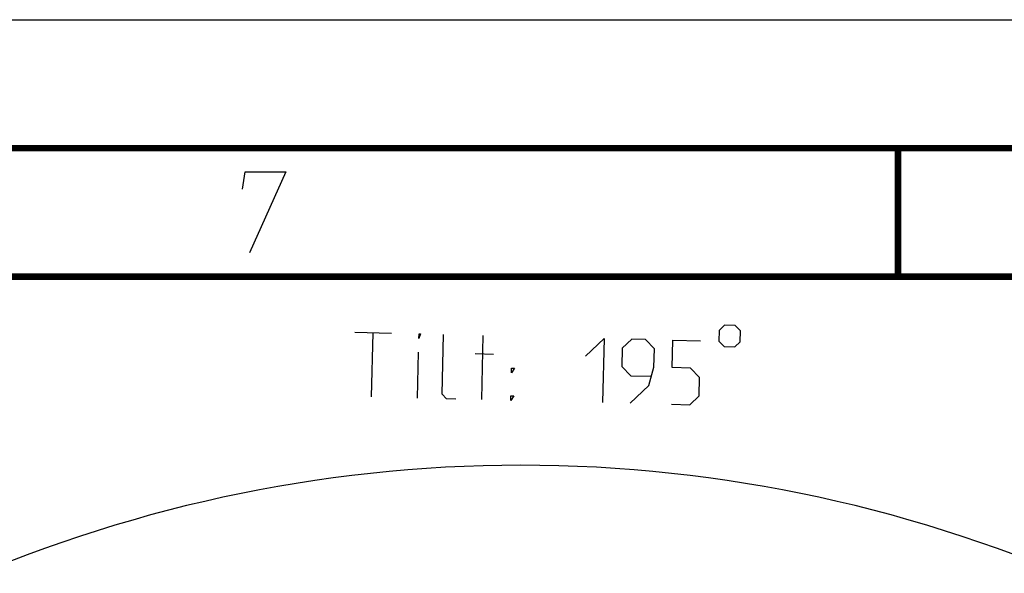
# Model space of a CAD drawing. Header units: millimetres. Extents: x 0 to 420, y 0 to 297.
# Tile 103 of 104: x 333 to 372, y 275 to 297. Entities that reach past the tile are written whole.
import ezdxf

# ---------------------------------------------------------------- set-up
doc = ezdxf.new("R2010")
doc.units = ezdxf.units.MM
doc.header["$LTSCALE"] = 23.1
doc.layers.get('0').update_dxf_attribs({"linetype": 'CONTINUOUS'})
doc.layers.add('DIM_PILOTEES', color=7, linetype='CONTINUOUS')
doc.styles.get("Standard").update_dxf_attribs({"font": 'txt', "width": 0.7})
doc.dimstyles.new('DIMSTYLE_5', dxfattribs={"dimtxt": 2.5, "dimasz": 3.5, "dimexe": 2, "dimexo": 0, "dimgap": 2.5, "dimtad": 1, "dimlfac": 4, "dimdsep": 46, "dimtxsty": 'STANDARD', "dimblk": '_FILLED', "dimblk1": '_FILLED', "dimblk2": '_FILLED', "dimcen": 0.09, "dimazin": 2, "dimtp": 0.5, "dimtm": 0.5, "dimtfac": 1, "dimtofl": 0, "dimtmove": 0, "dimatfit": 3, "dimldrblk": '_FILLED', "dimfxl": 1, "dimtolj": 1, "dimarcsym": 0})
doc.dimstyles.new('DIMSTYLE_6', dxfattribs={"dimtxt": 2.5, "dimasz": 3.5, "dimexe": 2, "dimexo": 0, "dimtad": 1, "dimdec": 0, "dimlfac": 4, "dimdsep": 46, "dimtxsty": 'STANDARD', "dimblk": '_FILLED', "dimblk1": '_FILLED', "dimblk2": '_FILLED', "dimcen": 0.09, "dimazin": 2, "dimtp": 0.5, "dimtm": 0.5, "dimtfac": 1, "dimtdec": 0, "dimtofl": 0, "dimtmove": 0, "dimatfit": 3, "dimldrblk": '_FILLED', "dimfxl": 1, "dimtolj": 1, "dimarcsym": 0})

# ---------------------------------------------------------------- blocks, each defined once
blk = doc.blocks.new('*D8')
at = {"layer": 'DIM_PILOTEES', "color": 2, "linetype": 'CONTINUOUS'}
for p, q in [((309.135, 219.281), (296.688, 217.643)), ((396.54, 219.279), (408.97, 217.643))]:
    blk.add_line(p, q, dxfattribs=at)
for start, end in [(90, 187.5), (-7.5, 90)]:
    blk.add_arc((352.829, 225.034), 54.625, start, end, dxfattribs=at)
for points in [[(297.828, 221.337), (298.671, 217.904), (298.823, 221.436)], [(406.835, 221.436), (406.987, 217.904), (407.83, 221.337)]]:
    blk.add_solid(points, dxfattribs=at)
at = {"layer": 'DIM_PILOTEES', "color": 2, "linetype": 'CONTINUOUS', "insert": (354.282, 284.641), "char_height": 2.5, "width": 23.75, "attachment_point": 2, "rotation": 358.6035, "line_spacing_factor": 0.9}
blk.add_mtext('{\\ftxt;\\W0.0001;\\H0.0001;\\~}{\\ftxt;\\W3.5952380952;\\H2.5; }{\\ftxt;\\W0.0001;\\H0.0001;\\~}{\\ftxt;\\W0.0001;\\H0.0001;\\~}{\\ftxt;\\W2.0714285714;\\H2.5; }{\\ftxt;\\W0.0001;\\H0.0001;\\~}{\\ftxt;\\W0.0001;\\H0.0001;\\~}{\\ftxt;\\W0.6666666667;\\H2.5; }{\\ftxt;\\W0.0001;\\H0.0001;\\~}', dxfattribs=at)
blk = doc.blocks.new('_FILLED')
at = {"color": 0, "linetype": 'BYBLOCK'}
blk.add_solid([(0, 0), (-1, 0.143), (-1, -0.143)], dxfattribs=at)
blk = doc.blocks.new('*D9')
at = {"layer": 'DIM_PILOTEES', "color": 2, "linetype": 'CONTINUOUS'}
blk.add_line((375.027, 250.397), (398.155, 276.823), dxfattribs=at)
at = {"layer": 'DIM_PILOTEES', "color": 2, "linetype": 'CONTINUOUS', "xscale": 3.5, "yscale": 3.5, "zscale": 3.5, "rotation": 228.8077886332}
blk.add_blockref('_FILLED', (375.027, 250.397), dxfattribs=at)
at = {"layer": 'DIM_PILOTEES', "color": 2, "linetype": 'CONTINUOUS', "insert": (391.217, 273.641), "char_height": 2.5, "width": 10.44643, "attachment_point": 1, "rotation": 48.8078, "line_spacing_factor": 0.9}
blk.add_mtext('{\\ftxt;\\W0.0001;\\H0.0001;\\~}{\\ftxt;\\W0.7857142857;\\H2.5; }{\\ftxt;\\W0.0001;\\H0.0001;\\~}{\\ftxt;\\W0.0001;\\H0.0001;\\~}{\\ftxt;\\W2.0;\\H2.5; }{\\ftxt;\\W0.0001;\\H0.0001;\\~}', dxfattribs=at)

msp = doc.modelspace()

# ---------------------------------------------------------------- linework, layer by layer
at = {"color": 7, "linetype": 'CONTINUOUS'}
for p, q in [((0, 297), (420, 297)), ((25, 286.9999), (410, 286.9999))]:
    msp.add_line(p, q, dxfattribs=at)
at = {"color": 7, "linetype": 'CONTINUOUS', "const_width": 0.25}
for points in [[(415, 292), (20, 292)], [(367.5001, 292), (367.5001, 287)], [(25, 287), (410, 287)]]:
    msp.add_lwpolyline(points, dxfattribs=at)
at = {"color": 2, "linetype": 'CONTINUOUS'}
msp.add_lwpolyline([(341.9937, 290.4), (342.1039, 291.075), (343.6789, 291.075), (342.2646, 287.925)], dxfattribs=at)
at = {"layer": 'DIM_PILOTEES', "color": 2, "linetype": 'CONTINUOUS'}
for p, q in [((346.3681, 284.8343), (347.7962, 284.7995)), ((347.0212, 282.3176), (347.0822, 284.8169)), ((351.3057, 282.2132), (351.3666, 284.7124)), ((348.8064, 282.2741), (348.8499, 284.0593)), ((351.0517, 284.0056), (351.7657, 283.9882))]:
    msp.add_line(p, q, dxfattribs=at)
for points in [[(360.5407, 284.9056), (360.5305, 284.489), (360.7337, 284.2757), (361.1503, 284.2655), (361.3636, 284.4687), (361.3738, 284.8853), (361.1706, 285.0986), (360.7541, 285.1088), (360.5407, 284.9056)], [(348.863, 284.5948), (348.8673, 284.7734), (348.9268, 284.7719), (348.863, 284.5948)], [(350.2941, 282.2378), (349.937, 282.2465), (349.7629, 282.4294), (349.8194, 284.7502)], [(355.3361, 283.9012), (356.0676, 284.5978), (356.0067, 282.0986)], [(357.0778, 282.0725), (357.8092, 282.7691), (358.0052, 283.4789), (358.0226, 284.1929), (357.6742, 284.5587), (357.1387, 284.5717), (356.773, 284.2234), (356.7555, 283.5093), (357.1039, 283.1436), (357.8775, 283.1247)], [(358.6844, 282.0333), (359.3985, 282.0159), (359.7642, 282.3642), (359.7817, 283.0783), (359.4333, 283.444), (358.7192, 283.4615), (358.7454, 284.5326), (359.8165, 284.5065)], [(352.4624, 283.2567), (352.4667, 283.4353), (352.5858, 283.4323), (352.4624, 283.2567)], [(352.4363, 282.1856), (352.4407, 282.3641), (352.5596, 282.3612), (352.4363, 282.1856)]]:
    msp.add_lwpolyline(points, dxfattribs=at)

# ---------------------------------------------------------------- dimensions: what is measured, and where the dimension line sits
dim = msp.add_angular_dim_3p(base=(352.8293, 279.6591), center=(352.8293, 225.0337), p1=(396.5402, 219.2791), p2=(309.135, 219.2813), text='{\\ftxt;\\W0.0001;\\H0.0001;\\~}{\\ftxt;\\W3.5952380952;\\H2.5; }{\\ftxt;\\W0.0001;\\H0.0001;\\~}{\\ftxt;\\W0.0001;\\H0.0001;\\~}{\\ftxt;\\W2.0714285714;\\H2.5; }{\\ftxt;\\W0.0001;\\H0.0001;\\~}{\\ftxt;\\W0.0001;\\H0.0001;\\~}{\\ftxt;\\W0.6666666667;\\H2.5; }{\\ftxt;\\W0.0001;\\H0.0001;\\~}', dimstyle='DIMSTYLE_5', dxfattribs=at)
dim.commit()
dim.dimension.update_dxf_attribs({"geometry": '*D8', "text_midpoint": (360.0919, 279.1741), "dimtype": 165})
dim = msp.add_radius_dim(center=(352.8293, 225.0337), mpoint=(375.0271, 250.397), text='{\\ftxt;\\W0.0001;\\H0.0001;\\~}{\\ftxt;\\W0.7857142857;\\H2.5; }{\\ftxt;\\W0.0001;\\H0.0001;\\~}{\\ftxt;\\W0.0001;\\H0.0001;\\~}{\\ftxt;\\W2.0;\\H2.5; }{\\ftxt;\\W0.0001;\\H0.0001;\\~}', dimstyle='DIMSTYLE_6', override={"dimpost": '<>'}, dxfattribs=at)
dim.commit()
dim.dimension.update_dxf_attribs({"geometry": '*D9', "text_midpoint": (394.8624, 273.0609), "dimtype": 164})

doc.saveas('drawing.dxf')
